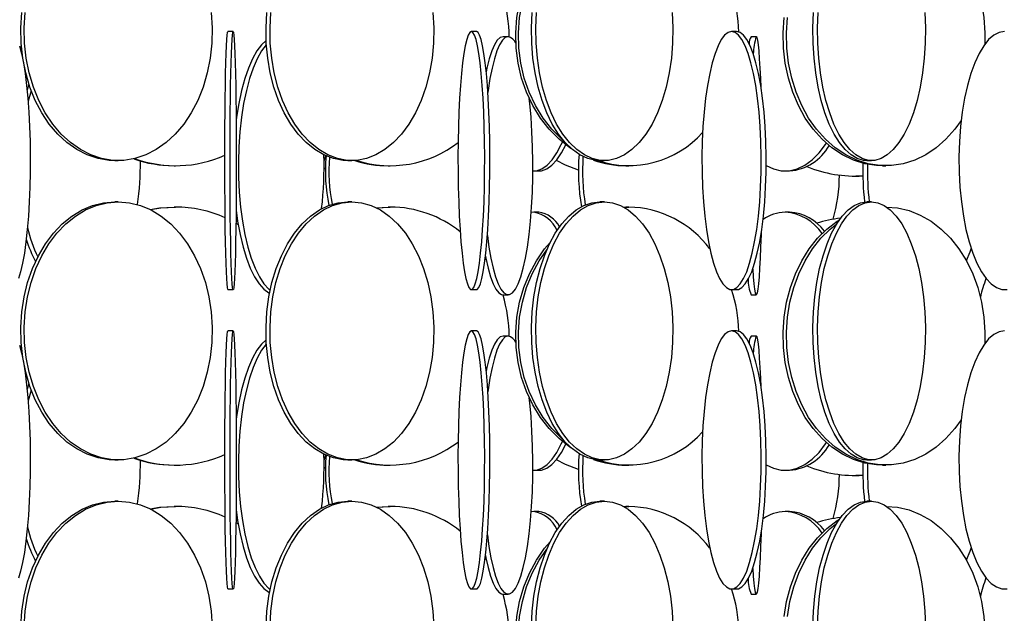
# Model space of a CAD drawing. Header units: millimetres. Extents: x 495 to 2657, y 518 to 2595.
# Tile 64 of 91: x 2263 to 2359, y 2035 to 2092. Entities that reach past the tile are written whole.
import ezdxf

# ---------------------------------------------------------------- set-up
doc = ezdxf.new("R2010")
doc.units = ezdxf.units.MM

msp = doc.modelspace()

# ---------------------------------------------------------------- linework, layer by layer
at = {"color": 7, "linetype": 'Continuous', "lineweight": 25}
for p, q in [((2284.048, 2091.048), (2283.548, 2091.048)), ((2307.606, 2091.048), (2307.109, 2091.048)), ((2332.793, 2091.048), (2332.306, 2091.048)), ((2310.675, 2090.548), (2310.184, 2090.548)), ((2334.699, 2090.548), (2334.199, 2090.548)), ((2264.278, 2085.93), (2264.094, 2085.417)), ((2264.498, 2085.303), (2264.195, 2084.289)), ((2272.582, 2078.548), (2272.924, 2078.548)), ((2295.156, 2078.548), (2295.542, 2078.548)), ((2319.563, 2078.548), (2319.987, 2078.548)), ((2345.403, 2078.548), (2345.857, 2078.548)), ((2278.336, 2078.048), (2278.463, 2078.048)), ((2299.062, 2078.048), (2299.257, 2078.048)), ((2313.161, 2077.548), (2313.629, 2077.548)), ((2322.083, 2078.048), (2322.344, 2078.048)), ((2337.5, 2077.548), (2337.928, 2077.548)), ((2346.911, 2078.048), (2347.23, 2078.048)), ((2344.273, 2077.048), (2344.334, 2077.048)), ((2345.019, 2077.067), (2344.334, 2077.048)), ((2272.924, 2074.548), (2272.582, 2074.548)), ((2295.542, 2074.548), (2295.156, 2074.548)), ((2319.987, 2074.548), (2319.563, 2074.548)), ((2345.857, 2074.548), (2345.403, 2074.548)), ((2278.463, 2074.048), (2278.336, 2074.048)), ((2297.898, 2073.984), (2299.062, 2074.048)), ((2297.935, 2073.966), (2299.257, 2074.048)), ((2299.257, 2074.048), (2299.062, 2074.048)), ((2313.161, 2073.548), (2312.904, 2073.527)), ((2313.629, 2073.548), (2313.161, 2073.548)), ((2321.849, 2074.045), (2322.083, 2074.048)), ((2321.866, 2074.036), (2322.344, 2074.048)), ((2322.344, 2074.048), (2322.083, 2074.048)), ((2337.928, 2073.548), (2337.5, 2073.548)), ((2284.316, 2072.487), (2284.53, 2072.362)), ((2308.45, 2069.067), (2308.55, 2068.919)), ((2283.548, 2066.048), (2284.048, 2066.048)), ((2307.109, 2066.048), (2307.606, 2066.048)), ((2332.306, 2066.048), (2332.793, 2066.048)), ((2310.184, 2065.548), (2310.675, 2065.548)), ((2334.199, 2065.548), (2334.699, 2065.548)), ((2284.048, 2062.048), (2283.548, 2062.048)), ((2307.606, 2062.048), (2307.109, 2062.048)), ((2332.793, 2062.048), (2332.306, 2062.048)), ((2310.675, 2061.548), (2310.184, 2061.548)), ((2334.699, 2061.548), (2334.199, 2061.548)), ((2264.278, 2056.93), (2264.094, 2056.417)), ((2264.498, 2056.303), (2264.195, 2055.289)), ((2272.582, 2049.548), (2272.924, 2049.548)), ((2278.336, 2049.048), (2278.463, 2049.048)), ((2295.156, 2049.548), (2295.542, 2049.548)), ((2299.062, 2049.048), (2299.257, 2049.048)), ((2319.563, 2049.548), (2319.987, 2049.548)), ((2322.083, 2049.048), (2322.344, 2049.048)), ((2345.403, 2049.548), (2345.857, 2049.548)), ((2346.911, 2049.048), (2347.23, 2049.048)), ((2313.161, 2048.548), (2313.629, 2048.548)), ((2337.5, 2048.548), (2337.928, 2048.548)), ((2344.273, 2048.048), (2344.334, 2048.048)), ((2345.019, 2048.067), (2344.334, 2048.048)), ((2272.924, 2045.548), (2272.582, 2045.548)), ((2278.463, 2045.048), (2278.336, 2045.048)), ((2295.542, 2045.548), (2295.156, 2045.548)), ((2297.898, 2044.984), (2299.062, 2045.048)), ((2297.935, 2044.966), (2299.257, 2045.048)), ((2299.257, 2045.048), (2299.062, 2045.048)), ((2319.987, 2045.548), (2319.563, 2045.548)), ((2321.849, 2045.045), (2322.083, 2045.048)), ((2321.866, 2045.036), (2322.344, 2045.048)), ((2322.344, 2045.048), (2322.083, 2045.048)), ((2345.857, 2045.548), (2345.403, 2045.548)), ((2313.161, 2044.548), (2312.904, 2044.527)), ((2313.629, 2044.548), (2313.161, 2044.548)), ((2337.928, 2044.548), (2337.5, 2044.548)), ((2284.316, 2043.487), (2284.53, 2043.362)), ((2308.45, 2040.067), (2308.55, 2039.919)), ((2283.548, 2037.048), (2284.048, 2037.048)), ((2307.109, 2037.048), (2307.606, 2037.048)), ((2310.184, 2036.548), (2310.675, 2036.548)), ((2332.306, 2037.048), (2332.793, 2037.048)), ((2334.199, 2036.548), (2334.699, 2036.548))]:
    msp.add_line(p, q, dxfattribs=at)
at = {"color": 7, "linetype": 'Continuous', "lineweight": 25, "flags": 128}
for points in [[(2347.32, 2103.048), (2348.367, 2102.961), (2349.488, 2102.699), (2350.577, 2102.266), (2351.62, 2101.669), (2352.6, 2100.916), (2353.505, 2100.017), (2354.323, 2098.986), (2355.04, 2097.836), (2355.648, 2096.583), (2356.138, 2095.246), (2356.503, 2093.843), (2356.737, 2092.394), (2356.838, 2090.919), (2356.826, 2089.825)], [(2316.791, 2079.693), (2316.656, 2079.785), (2315.607, 2080.613), (2314.649, 2081.58), (2313.795, 2082.672), (2313.058, 2083.876), (2312.447, 2085.173), (2311.972, 2086.545), (2311.639, 2087.974), (2311.452, 2089.438), (2311.415, 2090.919), (2311.527, 2092.394), (2311.787, 2093.843), (2312.192, 2095.246), (2312.736, 2096.583), (2313.411, 2097.836), (2314.208, 2098.986), (2314.733, 2099.612)], [(2316.033, 2080.467), (2315.867, 2080.613), (2314.909, 2081.58), (2314.055, 2082.672), (2313.318, 2083.876), (2312.708, 2085.173), (2312.232, 2086.545), (2311.899, 2087.974), (2311.712, 2089.438), (2311.675, 2090.919), (2311.787, 2092.394), (2312.048, 2093.843), (2312.453, 2095.246), (2312.996, 2096.583), (2313.672, 2097.836), (2314.406, 2098.905)], [(2272.582, 2078.548), (2272.042, 2078.57), (2270.972, 2078.745), (2269.923, 2079.093), (2268.913, 2079.609), (2267.953, 2080.285), (2267.059, 2081.113), (2266.242, 2082.08), (2265.514, 2083.172), (2264.886, 2084.376), (2264.365, 2085.673), (2263.96, 2087.045), (2263.675, 2088.474), (2263.516, 2089.938), (2263.484, 2091.419), (2263.58, 2092.894)], [(2281.926, 2092.894), (2282.022, 2091.419), (2281.99, 2089.938), (2281.831, 2088.474), (2281.546, 2087.045), (2281.141, 2085.673), (2280.62, 2084.376), (2279.992, 2083.172), (2279.264, 2082.08), (2278.447, 2081.113), (2277.553, 2080.285), (2276.593, 2079.609), (2275.582, 2079.093), (2274.534, 2078.745), (2273.464, 2078.57), (2272.385, 2078.57), (2271.314, 2078.745), (2270.266, 2079.093), (2269.255, 2079.609), (2268.296, 2080.285), (2267.402, 2081.113), (2266.585, 2082.08), (2265.857, 2083.172), (2265.228, 2084.376), (2264.708, 2085.673), (2264.302, 2087.045), (2264.018, 2088.474), (2263.859, 2089.938), (2263.827, 2091.419), (2263.923, 2092.894)], [(2295.156, 2078.548), (2294.686, 2078.57), (2293.753, 2078.745), (2292.839, 2079.093), (2291.958, 2079.609), (2291.123, 2080.285), (2290.343, 2081.113), (2289.631, 2082.08), (2288.997, 2083.172), (2288.449, 2084.376), (2287.996, 2085.673), (2287.642, 2087.045), (2287.395, 2088.474), (2287.256, 2089.938), (2287.228, 2091.419), (2287.312, 2092.894)], [(2303.386, 2092.894), (2303.47, 2091.419), (2303.442, 2089.938), (2303.303, 2088.474), (2303.055, 2087.045), (2302.702, 2085.673), (2302.248, 2084.376), (2301.701, 2083.172), (2301.066, 2082.08), (2300.355, 2081.113), (2299.575, 2080.285), (2298.739, 2079.609), (2297.858, 2079.093), (2296.945, 2078.745), (2296.012, 2078.57), (2295.072, 2078.57), (2294.139, 2078.745), (2293.226, 2079.093), (2292.345, 2079.609), (2291.509, 2080.285), (2290.73, 2081.113), (2290.018, 2082.08), (2289.384, 2083.172), (2288.836, 2084.376), (2288.382, 2085.673), (2288.029, 2087.045), (2287.781, 2088.474), (2287.643, 2089.938), (2287.615, 2091.419), (2287.698, 2092.894)], [(2319.563, 2078.548), (2319.17, 2078.57), (2318.39, 2078.745), (2317.627, 2079.093), (2316.89, 2079.609), (2316.191, 2080.285), (2315.54, 2081.113), (2314.945, 2082.08), (2314.414, 2083.172), (2313.956, 2084.376), (2313.577, 2085.673), (2313.282, 2087.045), (2313.075, 2088.474), (2312.959, 2089.938), (2312.936, 2091.419), (2313.005, 2092.894)], [(2326.544, 2092.894), (2326.614, 2091.419), (2326.591, 2089.938), (2326.475, 2088.474), (2326.268, 2087.045), (2325.973, 2085.673), (2325.593, 2084.376), (2325.135, 2083.172), (2324.605, 2082.08), (2324.01, 2081.113), (2323.358, 2080.285), (2322.66, 2079.609), (2321.923, 2079.093), (2321.16, 2078.745), (2320.38, 2078.57), (2319.594, 2078.57), (2318.814, 2078.745), (2318.05, 2079.093), (2317.314, 2079.609), (2316.615, 2080.285), (2315.964, 2081.113), (2315.368, 2082.08), (2314.838, 2083.172), (2314.38, 2084.376), (2314.001, 2085.673), (2313.706, 2087.045), (2313.499, 2088.474), (2313.383, 2089.938), (2313.359, 2091.419), (2313.429, 2092.894)], [(2345.403, 2078.548), (2345.093, 2078.57), (2344.479, 2078.745), (2343.878, 2079.093), (2343.298, 2079.609), (2342.748, 2080.285), (2342.235, 2081.113), (2341.766, 2082.08), (2341.349, 2083.172), (2340.988, 2084.376), (2340.689, 2085.673), (2340.457, 2087.045), (2340.294, 2088.474), (2340.203, 2089.938), (2340.184, 2091.419), (2340.239, 2092.894)], [(2351.021, 2092.894), (2351.075, 2091.419), (2351.057, 2089.938), (2350.966, 2088.474), (2350.803, 2087.045), (2350.57, 2085.673), (2350.272, 2084.376), (2349.911, 2083.172), (2349.494, 2082.08), (2349.025, 2081.113), (2348.512, 2080.285), (2347.962, 2079.609), (2347.382, 2079.093), (2346.78, 2078.745), (2346.166, 2078.57), (2345.548, 2078.57), (2344.933, 2078.745), (2344.332, 2079.093), (2343.752, 2079.609), (2343.202, 2080.285), (2342.689, 2081.113), (2342.22, 2082.08), (2341.803, 2083.172), (2341.442, 2084.376), (2341.144, 2085.673), (2340.911, 2087.045), (2340.748, 2088.474), (2340.657, 2089.938), (2340.639, 2091.419), (2340.693, 2092.894)], [(2346.911, 2078.048), (2346.341, 2078.07), (2345.21, 2078.245), (2344.103, 2078.593), (2343.036, 2079.109), (2342.022, 2079.785), (2341.078, 2080.613), (2340.215, 2081.58), (2339.446, 2082.672), (2338.782, 2083.876), (2338.233, 2085.173), (2337.805, 2086.545), (2337.504, 2087.974), (2337.336, 2089.438), (2337.302, 2090.919), (2337.404, 2092.394)], [(2354.539, 2082.43), (2353.926, 2081.58), (2353.063, 2080.613), (2352.118, 2079.785), (2351.105, 2079.109), (2350.038, 2078.593), (2348.931, 2078.245), (2347.8, 2078.07), (2346.661, 2078.07), (2345.53, 2078.245), (2344.423, 2078.593), (2343.355, 2079.109), (2342.342, 2079.785), (2341.397, 2080.613), (2340.535, 2081.58), (2339.766, 2082.672), (2339.102, 2083.876), (2338.552, 2085.173), (2338.124, 2086.545), (2337.824, 2087.974), (2337.656, 2089.438), (2337.622, 2090.919), (2337.723, 2092.394)], [(2283.548, 2066.048), (2283.53, 2066.07), (2283.494, 2066.245), (2283.459, 2066.593), (2283.425, 2067.109), (2283.393, 2067.785), (2283.363, 2068.613), (2283.335, 2069.58), (2283.311, 2070.672), (2283.289, 2071.876), (2283.272, 2073.173), (2283.258, 2074.545), (2283.249, 2075.974), (2283.243, 2077.438), (2283.242, 2078.919), (2283.246, 2080.394), (2283.253, 2081.843), (2283.265, 2083.246), (2283.28, 2084.583), (2283.3, 2085.836), (2283.322, 2086.986), (2283.348, 2088.017), (2283.377, 2088.916), (2283.408, 2089.669), (2283.442, 2090.266), (2283.476, 2090.699), (2283.512, 2090.961), (2283.548, 2091.048), (2283.548, 2091.048)], [(2284.048, 2091.048), (2284.084, 2090.961), (2284.12, 2090.699), (2284.155, 2090.266), (2284.188, 2089.669), (2284.219, 2088.916), (2284.248, 2088.017), (2284.274, 2086.986), (2284.297, 2085.836), (2284.316, 2084.583), (2284.332, 2083.246), (2284.343, 2081.843), (2284.351, 2080.394), (2284.354, 2078.919), (2284.353, 2077.438), (2284.348, 2075.974), (2284.338, 2074.545), (2284.324, 2073.173), (2284.307, 2071.876), (2284.286, 2070.672), (2284.261, 2069.58), (2284.234, 2068.613), (2284.204, 2067.785), (2284.172, 2067.109), (2284.138, 2066.593), (2284.102, 2066.245), (2284.066, 2066.07), (2284.03, 2066.07), (2283.994, 2066.245), (2283.959, 2066.593), (2283.925, 2067.109), (2283.892, 2067.785), (2283.862, 2068.613), (2283.835, 2069.58), (2283.81, 2070.672), (2283.789, 2071.876), (2283.772, 2073.173), (2283.758, 2074.545), (2283.749, 2075.974), (2283.743, 2077.438), (2283.742, 2078.919), (2283.745, 2080.394), (2283.753, 2081.843), (2283.764, 2083.246), (2283.78, 2084.583), (2283.799, 2085.836), (2283.822, 2086.986), (2283.848, 2088.017), (2283.877, 2088.916), (2283.908, 2089.669), (2283.942, 2090.266), (2283.976, 2090.699), (2284.012, 2090.961), (2284.048, 2091.048)], [(2307.109, 2091.048), (2306.956, 2090.961), (2306.805, 2090.699), (2306.658, 2090.266), (2306.518, 2089.669), (2306.386, 2088.916), (2306.264, 2088.017), (2306.154, 2086.986), (2306.057, 2085.836), (2305.975, 2084.583), (2305.909, 2083.246), (2305.86, 2081.843), (2305.829, 2080.394), (2305.815, 2078.919), (2305.82, 2077.438), (2305.842, 2075.974), (2305.883, 2074.545), (2305.94, 2073.173), (2306.014, 2071.876), (2306.104, 2070.672), (2306.207, 2069.58), (2306.323, 2068.613), (2306.451, 2067.785), (2306.587, 2067.109), (2306.731, 2066.593), (2306.88, 2066.245), (2307.032, 2066.07), (2307.186, 2066.07), (2307.338, 2066.245), (2307.487, 2066.593), (2307.631, 2067.109), (2307.767, 2067.785), (2307.894, 2068.613), (2308.011, 2069.58), (2308.114, 2070.672), (2308.203, 2071.876), (2308.277, 2073.173), (2308.335, 2074.545), (2308.376, 2075.974), (2308.398, 2077.438), (2308.403, 2078.919), (2308.389, 2080.394), (2308.358, 2081.843), (2308.308, 2083.246), (2308.242, 2084.583), (2308.161, 2085.836), (2308.064, 2086.986), (2307.954, 2088.017), (2307.832, 2088.916), (2307.7, 2089.669), (2307.56, 2090.266), (2307.413, 2090.699), (2307.262, 2090.961), (2307.109, 2091.048)], [(2307.606, 2066.048), (2307.683, 2066.07), (2307.835, 2066.245), (2307.984, 2066.593), (2308.128, 2067.109), (2308.264, 2067.785), (2308.392, 2068.613), (2308.508, 2069.58), (2308.611, 2070.672), (2308.701, 2071.876), (2308.775, 2073.173), (2308.832, 2074.545), (2308.873, 2075.974), (2308.895, 2077.438), (2308.9, 2078.919), (2308.886, 2080.394), (2308.855, 2081.843), (2308.806, 2083.246), (2308.74, 2084.583), (2308.658, 2085.836), (2308.561, 2086.986), (2308.451, 2088.017), (2308.329, 2088.916), (2308.197, 2089.669), (2308.057, 2090.266), (2307.91, 2090.699), (2307.759, 2090.961), (2307.606, 2091.048), (2307.606, 2091.048)], [(2332.306, 2091.048), (2331.967, 2090.961), (2331.632, 2090.699), (2331.306, 2090.266), (2330.994, 2089.669), (2330.701, 2088.916), (2330.43, 2088.017), (2330.186, 2086.986), (2329.972, 2085.836), (2329.79, 2084.583), (2329.643, 2083.246), (2329.534, 2081.843), (2329.464, 2080.394), (2329.434, 2078.919), (2329.444, 2077.438), (2329.494, 2075.974), (2329.584, 2074.545), (2329.712, 2073.173), (2329.877, 2071.876), (2330.075, 2070.672), (2330.305, 2069.58), (2330.563, 2068.613), (2330.845, 2067.785), (2331.148, 2067.109), (2331.467, 2066.593), (2331.798, 2066.245), (2332.136, 2066.07), (2332.477, 2066.07), (2332.815, 2066.245), (2333.146, 2066.593), (2333.465, 2067.109), (2333.768, 2067.785), (2334.05, 2068.613), (2334.308, 2069.58), (2334.538, 2070.672), (2334.736, 2071.876), (2334.901, 2073.173), (2335.029, 2074.545), (2335.119, 2075.974), (2335.169, 2077.438), (2335.179, 2078.919), (2335.149, 2080.394), (2335.079, 2081.843), (2334.969, 2083.246), (2334.823, 2084.583), (2334.641, 2085.836), (2334.427, 2086.986), (2334.182, 2088.017), (2333.912, 2088.916), (2333.619, 2089.669), (2333.307, 2090.266), (2332.981, 2090.699), (2332.646, 2090.961), (2332.306, 2091.048)], [(2332.793, 2066.048), (2332.963, 2066.07), (2333.301, 2066.245), (2333.632, 2066.593), (2333.952, 2067.109), (2334.254, 2067.785), (2334.537, 2068.613), (2334.795, 2069.58), (2335.025, 2070.672), (2335.223, 2071.876), (2335.387, 2073.173), (2335.515, 2074.545), (2335.605, 2075.974), (2335.655, 2077.438), (2335.665, 2078.919), (2335.635, 2080.394), (2335.565, 2081.843), (2335.456, 2083.246), (2335.31, 2084.583), (2335.128, 2085.836), (2334.913, 2086.986), (2334.669, 2088.017), (2334.398, 2088.916), (2334.105, 2089.669), (2333.794, 2090.266), (2333.468, 2090.699), (2333.133, 2090.961), (2332.793, 2091.048), (2332.793, 2091.048)], [(2358.727, 2091.048), (2358.206, 2090.961), (2357.692, 2090.699), (2357.193, 2090.266), (2356.716, 2089.669), (2356.266, 2088.916), (2355.851, 2088.017), (2355.477, 2086.986), (2355.148, 2085.836), (2354.869, 2084.583), (2354.645, 2083.246), (2354.477, 2081.843), (2354.37, 2080.394), (2354.324, 2078.919), (2354.339, 2077.438), (2354.416, 2075.974), (2354.554, 2074.545), (2354.75, 2073.173), (2355.002, 2071.876), (2355.306, 2070.672), (2355.659, 2069.58), (2356.054, 2068.613), (2356.487, 2067.785), (2356.951, 2067.109), (2357.441, 2066.593), (2357.948, 2066.245), (2358.466, 2066.07), (2358.988, 2066.07)], [(2287.243, 2090.192), (2286.782, 2089.766), (2286.332, 2089.169), (2285.908, 2088.416), (2285.517, 2087.517), (2285.164, 2086.486), (2284.854, 2085.336), (2284.592, 2084.083), (2284.38, 2082.746), (2284.339, 2082.429)], [(2287.266, 2089.779), (2287.254, 2089.766), (2286.804, 2089.169), (2286.38, 2088.416), (2285.989, 2087.517), (2285.636, 2086.486), (2285.326, 2085.336), (2285.063, 2084.083), (2284.852, 2082.746), (2284.694, 2081.343), (2284.593, 2079.894), (2284.549, 2078.419), (2284.564, 2076.938), (2284.636, 2075.474), (2284.766, 2074.045), (2284.951, 2072.673), (2285.189, 2071.376), (2285.475, 2070.172), (2285.807, 2069.08), (2286.18, 2068.113), (2286.588, 2067.285), (2287.026, 2066.609), (2287.487, 2066.093), (2287.626, 2065.974)], [(2310.184, 2090.548), (2309.901, 2090.461), (2309.622, 2090.199), (2309.351, 2089.766), (2309.092, 2089.169), (2308.848, 2088.416), (2308.623, 2087.517), (2308.545, 2087.152)], [(2310.675, 2090.548), (2310.392, 2090.461), (2310.113, 2090.199), (2309.842, 2089.766), (2309.583, 2089.169), (2309.339, 2088.416), (2309.114, 2087.517), (2308.91, 2086.486), (2308.732, 2085.336), (2308.706, 2085.142)], [(2335.159, 2085.645), (2335.126, 2086.486), (2335.077, 2087.517), (2335.022, 2088.416), (2334.963, 2089.169), (2334.9, 2089.766), (2334.835, 2090.199), (2334.767, 2090.461), (2334.699, 2090.548)], [(2263.374, 2089.669), (2263.568, 2088.916), (2263.747, 2088.017), (2263.909, 2086.986), (2264.051, 2085.836), (2264.171, 2084.583), (2264.268, 2083.246), (2264.34, 2081.843), (2264.386, 2080.394), (2264.406, 2078.919), (2264.4, 2077.438), (2264.366, 2075.974), (2264.307, 2074.545), (2264.222, 2073.173), (2264.114, 2071.876), (2263.982, 2070.672), (2263.83, 2069.58), (2263.66, 2068.613), (2263.473, 2067.785), (2263.272, 2067.109)], [(2308.661, 2071.306), (2308.818, 2070.172), (2309.009, 2069.08), (2309.224, 2068.113), (2309.459, 2067.285), (2309.711, 2066.609), (2309.976, 2066.093), (2310.252, 2065.745), (2310.533, 2065.57), (2310.816, 2065.57), (2311.098, 2065.745), (2311.373, 2066.093), (2311.639, 2066.609), (2311.891, 2067.285), (2312.126, 2068.113), (2312.34, 2069.08), (2312.532, 2070.172), (2312.697, 2071.376), (2312.833, 2072.673), (2312.94, 2074.045), (2313.015, 2075.474), (2313.056, 2076.938), (2313.065, 2078.419), (2313.04, 2079.894), (2312.981, 2081.343), (2312.891, 2082.746), (2312.769, 2084.083), (2312.716, 2084.556)], [(2313.064, 2077.551), (2313.42, 2077.57), (2313.935, 2077.745), (2314.439, 2078.093), (2314.925, 2078.609), (2315.386, 2079.285), (2315.816, 2080.113), (2315.919, 2080.344)], [(2335.665, 2078.065), (2336.358, 2077.745), (2337.117, 2077.57), (2337.882, 2077.57), (2338.641, 2077.745), (2339.384, 2078.093), (2340.101, 2078.609), (2340.781, 2079.285), (2341.415, 2080.113), (2341.49, 2080.225)], [(2313.629, 2077.548), (2313.888, 2077.57), (2314.403, 2077.745), (2314.907, 2078.093), (2315.393, 2078.609), (2315.854, 2079.285), (2316.264, 2080.07)], [(2292.849, 2078.537), (2292.877, 2078.609), (2293.019, 2079.01)], [(2317.474, 2077.606), (2316.211, 2078.109), (2315.352, 2078.558)], [(2292.85, 2077.712), (2292.883, 2077.745), (2292.977, 2077.856)], [(2272.582, 2049.548), (2272.042, 2049.57), (2270.972, 2049.745), (2269.923, 2050.093), (2268.913, 2050.609), (2267.953, 2051.285), (2267.059, 2052.113), (2266.242, 2053.08), (2265.514, 2054.172), (2264.886, 2055.376), (2264.365, 2056.673), (2263.96, 2058.045), (2263.675, 2059.474), (2263.516, 2060.938), (2263.484, 2062.419), (2263.58, 2063.894), (2263.802, 2065.343), (2264.147, 2066.746), (2264.611, 2068.083), (2265.187, 2069.336), (2265.866, 2070.486), (2266.64, 2071.517), (2267.497, 2072.416), (2268.426, 2073.169), (2269.413, 2073.766), (2270.444, 2074.199), (2271.505, 2074.461), (2272.582, 2074.548), (2272.582, 2074.548)], [(2272.924, 2074.548), (2274.001, 2074.461), (2275.062, 2074.199), (2276.093, 2073.766), (2277.08, 2073.169), (2278.009, 2072.416), (2278.866, 2071.517), (2279.64, 2070.486), (2280.319, 2069.336), (2280.895, 2068.083), (2281.358, 2066.746), (2281.704, 2065.343), (2281.926, 2063.894), (2282.022, 2062.419), (2281.99, 2060.938), (2281.831, 2059.474), (2281.546, 2058.045), (2281.141, 2056.673), (2280.62, 2055.376), (2279.992, 2054.172), (2279.264, 2053.08), (2278.447, 2052.113), (2277.553, 2051.285), (2276.593, 2050.609), (2275.582, 2050.093), (2274.534, 2049.745), (2273.464, 2049.57), (2272.385, 2049.57), (2271.314, 2049.745), (2270.266, 2050.093), (2269.255, 2050.609), (2268.296, 2051.285), (2267.402, 2052.113), (2266.585, 2053.08), (2265.857, 2054.172), (2265.228, 2055.376), (2264.708, 2056.673), (2264.302, 2058.045), (2264.018, 2059.474), (2263.859, 2060.938), (2263.827, 2062.419), (2263.923, 2063.894), (2264.145, 2065.343), (2264.49, 2066.746), (2264.954, 2068.083), (2265.53, 2069.336), (2266.209, 2070.486), (2266.983, 2071.517), (2267.84, 2072.416), (2268.768, 2073.169), (2269.755, 2073.766), (2270.787, 2074.199), (2271.848, 2074.461), (2272.924, 2074.548)], [(2295.156, 2049.548), (2294.686, 2049.57), (2293.753, 2049.745), (2292.839, 2050.093), (2291.958, 2050.609), (2291.123, 2051.285), (2290.343, 2052.113), (2289.631, 2053.08), (2288.997, 2054.172), (2288.449, 2055.376), (2287.996, 2056.673), (2287.642, 2058.045), (2287.395, 2059.474), (2287.256, 2060.938), (2287.228, 2062.419), (2287.312, 2063.894), (2287.505, 2065.343), (2287.806, 2066.746), (2288.21, 2068.083), (2288.712, 2069.336), (2289.304, 2070.486), (2289.978, 2071.517), (2290.725, 2072.416), (2291.534, 2073.169), (2292.394, 2073.766), (2293.293, 2074.199), (2294.218, 2074.461), (2295.156, 2074.548), (2295.156, 2074.548)], [(2295.542, 2074.548), (2296.48, 2074.461), (2297.405, 2074.199), (2298.304, 2073.766), (2299.164, 2073.169), (2299.973, 2072.416), (2300.72, 2071.517), (2301.394, 2070.486), (2301.986, 2069.336), (2302.487, 2068.083), (2302.892, 2066.746), (2303.193, 2065.343), (2303.386, 2063.894), (2303.47, 2062.419), (2303.442, 2060.938), (2303.303, 2059.474), (2303.055, 2058.045), (2302.702, 2056.673), (2302.248, 2055.376), (2301.701, 2054.172), (2301.066, 2053.08), (2300.355, 2052.113), (2299.575, 2051.285), (2298.739, 2050.609), (2297.858, 2050.093), (2296.945, 2049.745), (2296.012, 2049.57), (2295.072, 2049.57), (2294.139, 2049.745), (2293.226, 2050.093), (2292.345, 2050.609), (2291.509, 2051.285), (2290.73, 2052.113), (2290.018, 2053.08), (2289.384, 2054.172), (2288.836, 2055.376), (2288.382, 2056.673), (2288.029, 2058.045), (2287.781, 2059.474), (2287.643, 2060.938), (2287.615, 2062.419), (2287.698, 2063.894), (2287.892, 2065.343), (2288.193, 2066.746), (2288.597, 2068.083), (2289.098, 2069.336), (2289.69, 2070.486), (2290.365, 2071.517), (2291.112, 2072.416), (2291.921, 2073.169), (2292.781, 2073.766), (2293.679, 2074.199), (2294.604, 2074.461), (2295.542, 2074.548)], [(2319.563, 2049.548), (2319.17, 2049.57), (2318.39, 2049.745), (2317.627, 2050.093), (2316.89, 2050.609), (2316.191, 2051.285), (2315.54, 2052.113), (2314.945, 2053.08), (2314.414, 2054.172), (2313.956, 2055.376), (2313.577, 2056.673), (2313.282, 2058.045), (2313.075, 2059.474), (2312.959, 2060.938), (2312.936, 2062.419), (2313.005, 2063.894), (2313.167, 2065.343), (2313.419, 2066.746), (2313.757, 2068.083), (2314.176, 2069.336), (2314.671, 2070.486), (2315.235, 2071.517), (2315.859, 2072.416), (2316.535, 2073.169), (2317.254, 2073.766), (2318.006, 2074.199), (2318.779, 2074.461), (2319.563, 2074.548), (2319.563, 2074.548)], [(2319.987, 2074.548), (2320.771, 2074.461), (2321.544, 2074.199), (2322.295, 2073.766), (2323.014, 2073.169), (2323.691, 2072.416), (2324.315, 2071.517), (2324.879, 2070.486), (2325.374, 2069.336), (2325.793, 2068.083), (2326.131, 2066.746), (2326.383, 2065.343), (2326.544, 2063.894), (2326.614, 2062.419), (2326.591, 2060.938), (2326.475, 2059.474), (2326.268, 2058.045), (2325.973, 2056.673), (2325.593, 2055.376), (2325.135, 2054.172), (2324.605, 2053.08), (2324.01, 2052.113), (2323.358, 2051.285), (2322.66, 2050.609), (2321.923, 2050.093), (2321.16, 2049.745), (2320.38, 2049.57), (2319.594, 2049.57), (2318.814, 2049.745), (2318.05, 2050.093), (2317.314, 2050.609), (2316.615, 2051.285), (2315.964, 2052.113), (2315.368, 2053.08), (2314.838, 2054.172), (2314.38, 2055.376), (2314.001, 2056.673), (2313.706, 2058.045), (2313.499, 2059.474), (2313.383, 2060.938), (2313.359, 2062.419), (2313.429, 2063.894), (2313.591, 2065.343), (2313.843, 2066.746), (2314.18, 2068.083), (2314.6, 2069.336), (2315.095, 2070.486), (2315.658, 2071.517), (2316.283, 2072.416), (2316.959, 2073.169), (2317.678, 2073.766), (2318.429, 2074.199), (2319.203, 2074.461), (2319.987, 2074.548)], [(2345.403, 2049.548), (2345.093, 2049.57), (2344.479, 2049.745), (2343.878, 2050.093), (2343.298, 2050.609), (2342.748, 2051.285), (2342.235, 2052.113), (2341.766, 2053.08), (2341.349, 2054.172), (2340.988, 2055.376), (2340.689, 2056.673), (2340.457, 2058.045), (2340.294, 2059.474), (2340.203, 2060.938), (2340.184, 2062.419), (2340.239, 2063.894), (2340.367, 2065.343), (2340.565, 2066.746), (2340.831, 2068.083), (2341.161, 2069.336), (2341.551, 2070.486), (2341.994, 2071.517), (2342.486, 2072.416), (2343.019, 2073.169), (2343.585, 2073.766), (2344.176, 2074.199), (2344.785, 2074.461), (2345.403, 2074.548), (2345.403, 2074.548)], [(2345.857, 2074.548), (2346.474, 2074.461), (2347.083, 2074.199), (2347.675, 2073.766), (2348.241, 2073.169), (2348.774, 2072.416), (2349.265, 2071.517), (2349.709, 2070.486), (2350.099, 2069.336), (2350.429, 2068.083), (2350.695, 2066.746), (2350.893, 2065.343), (2351.021, 2063.894), (2351.075, 2062.419), (2351.057, 2060.938), (2350.966, 2059.474), (2350.803, 2058.045), (2350.57, 2056.673), (2350.272, 2055.376), (2349.911, 2054.172), (2349.494, 2053.08), (2349.025, 2052.113), (2348.512, 2051.285), (2347.962, 2050.609), (2347.382, 2050.093), (2346.78, 2049.745), (2346.166, 2049.57), (2345.548, 2049.57), (2344.933, 2049.745), (2344.332, 2050.093), (2343.752, 2050.609), (2343.202, 2051.285), (2342.689, 2052.113), (2342.22, 2053.08), (2341.803, 2054.172), (2341.442, 2055.376), (2341.144, 2056.673), (2340.911, 2058.045), (2340.748, 2059.474), (2340.657, 2060.938), (2340.639, 2062.419), (2340.693, 2063.894), (2340.821, 2065.343), (2341.019, 2066.746), (2341.285, 2068.083), (2341.615, 2069.336), (2342.005, 2070.486), (2342.449, 2071.517), (2342.94, 2072.416), (2343.473, 2073.169), (2344.039, 2073.766), (2344.631, 2074.199), (2345.24, 2074.461), (2345.857, 2074.548)], [(2276, 2073.813), (2276.906, 2073.961), (2278.336, 2074.048)], [(2276.037, 2073.794), (2277.032, 2073.961), (2278.463, 2074.048)], [(2284.331, 2073.737), (2284.479, 2072.673), (2284.717, 2071.376), (2285.004, 2070.172), (2285.336, 2069.08), (2285.708, 2068.113), (2286.116, 2067.285), (2286.554, 2066.609), (2287.015, 2066.093), (2287.493, 2065.745), (2287.572, 2065.705)], [(2347.32, 2074.048), (2348.367, 2073.961), (2349.488, 2073.699), (2350.577, 2073.266), (2351.62, 2072.669), (2352.6, 2071.916), (2353.505, 2071.017), (2354.323, 2069.986), (2355.04, 2068.836), (2355.648, 2067.583), (2356.138, 2066.246), (2356.503, 2064.843), (2356.737, 2063.394), (2356.838, 2061.919), (2356.826, 2060.825)], [(2346.911, 2049.048), (2346.341, 2049.07), (2345.21, 2049.245), (2344.103, 2049.593), (2343.036, 2050.109), (2342.022, 2050.785), (2341.078, 2051.613), (2340.215, 2052.58), (2339.446, 2053.672), (2338.782, 2054.876), (2338.233, 2056.173), (2337.805, 2057.545), (2337.504, 2058.974), (2337.336, 2060.438), (2337.302, 2061.919), (2337.404, 2063.394), (2337.638, 2064.843), (2338.003, 2066.246), (2338.493, 2067.583), (2339.101, 2068.836), (2339.818, 2069.986), (2340.635, 2071.017), (2341.541, 2071.916), (2342.521, 2072.669), (2342.753, 2072.819)], [(2334.351, 2068.045), (2334.404, 2067.285), (2334.465, 2066.609), (2334.529, 2066.093), (2334.596, 2065.745), (2334.664, 2065.57), (2334.733, 2065.57), (2334.801, 2065.745), (2334.868, 2066.093), (2334.932, 2066.609), (2334.993, 2067.285), (2335.05, 2068.113), (2335.102, 2069.08), (2335.149, 2070.172), (2335.189, 2071.376), (2335.198, 2071.705)], [(2354.539, 2053.43), (2353.926, 2052.58), (2353.063, 2051.613), (2352.118, 2050.785), (2351.105, 2050.109), (2350.038, 2049.593), (2348.931, 2049.245), (2347.8, 2049.07), (2346.661, 2049.07), (2345.53, 2049.245), (2344.423, 2049.593), (2343.355, 2050.109), (2342.342, 2050.785), (2341.397, 2051.613), (2340.535, 2052.58), (2339.766, 2053.672), (2339.102, 2054.876), (2338.552, 2056.173), (2338.124, 2057.545), (2337.824, 2058.974), (2337.656, 2060.438), (2337.622, 2061.919), (2337.723, 2063.394), (2337.958, 2064.843), (2338.323, 2066.246), (2338.812, 2067.583), (2339.42, 2068.836), (2340.138, 2069.986), (2340.955, 2071.017), (2341.86, 2071.916), (2342.491, 2072.423)], [(2316.791, 2050.693), (2316.656, 2050.785), (2315.607, 2051.613), (2314.649, 2052.58), (2313.795, 2053.672), (2313.058, 2054.876), (2312.447, 2056.173), (2311.972, 2057.545), (2311.639, 2058.974), (2311.452, 2060.438), (2311.415, 2061.919), (2311.527, 2063.394), (2311.787, 2064.843), (2312.192, 2066.246), (2312.736, 2067.583), (2313.411, 2068.836), (2314.208, 2069.986), (2314.733, 2070.612)], [(2316.033, 2051.467), (2315.867, 2051.613), (2314.909, 2052.58), (2314.055, 2053.672), (2313.318, 2054.876), (2312.708, 2056.173), (2312.232, 2057.545), (2311.899, 2058.974), (2311.712, 2060.438), (2311.675, 2061.919), (2311.787, 2063.394), (2312.048, 2064.843), (2312.453, 2066.246), (2312.996, 2067.583), (2313.672, 2068.836), (2314.406, 2069.905)], [(2355.495, 2070.056), (2355.361, 2069.672), (2355.034, 2068.846)], [(2308.477, 2069.296), (2308.518, 2069.08), (2308.733, 2068.113), (2308.968, 2067.285), (2309.22, 2066.609), (2309.486, 2066.093), (2309.761, 2065.745), (2310.042, 2065.57), (2310.184, 2065.548)], [(2283.548, 2037.048), (2283.53, 2037.07), (2283.494, 2037.245), (2283.459, 2037.593), (2283.425, 2038.109), (2283.393, 2038.785), (2283.363, 2039.613), (2283.335, 2040.58), (2283.311, 2041.672), (2283.289, 2042.876), (2283.272, 2044.173), (2283.258, 2045.545), (2283.249, 2046.974), (2283.243, 2048.438), (2283.242, 2049.919), (2283.246, 2051.394), (2283.253, 2052.843), (2283.265, 2054.246), (2283.28, 2055.583), (2283.3, 2056.836), (2283.322, 2057.986), (2283.348, 2059.017), (2283.377, 2059.916), (2283.408, 2060.669), (2283.442, 2061.266), (2283.476, 2061.699), (2283.512, 2061.961), (2283.548, 2062.048), (2283.548, 2062.048)], [(2284.048, 2062.048), (2284.084, 2061.961), (2284.12, 2061.699), (2284.155, 2061.266), (2284.188, 2060.669), (2284.219, 2059.916), (2284.248, 2059.017), (2284.274, 2057.986), (2284.297, 2056.836), (2284.316, 2055.583), (2284.332, 2054.246), (2284.343, 2052.843), (2284.351, 2051.394), (2284.354, 2049.919), (2284.353, 2048.438), (2284.348, 2046.974), (2284.338, 2045.545), (2284.324, 2044.173), (2284.307, 2042.876), (2284.286, 2041.672), (2284.261, 2040.58), (2284.234, 2039.613), (2284.204, 2038.785), (2284.172, 2038.109), (2284.138, 2037.593), (2284.102, 2037.245), (2284.066, 2037.07), (2284.03, 2037.07), (2283.994, 2037.245), (2283.959, 2037.593), (2283.925, 2038.109), (2283.892, 2038.785), (2283.862, 2039.613), (2283.835, 2040.58), (2283.81, 2041.672), (2283.789, 2042.876), (2283.772, 2044.173), (2283.758, 2045.545), (2283.749, 2046.974), (2283.743, 2048.438), (2283.742, 2049.919), (2283.745, 2051.394), (2283.753, 2052.843), (2283.764, 2054.246), (2283.78, 2055.583), (2283.799, 2056.836), (2283.822, 2057.986), (2283.848, 2059.017), (2283.877, 2059.916), (2283.908, 2060.669), (2283.942, 2061.266), (2283.976, 2061.699), (2284.012, 2061.961), (2284.048, 2062.048)], [(2307.109, 2062.048), (2306.956, 2061.961), (2306.805, 2061.699), (2306.658, 2061.266), (2306.518, 2060.669), (2306.386, 2059.916), (2306.264, 2059.017), (2306.154, 2057.986), (2306.057, 2056.836), (2305.975, 2055.583), (2305.909, 2054.246), (2305.86, 2052.843), (2305.829, 2051.394), (2305.815, 2049.919), (2305.82, 2048.438), (2305.842, 2046.974), (2305.883, 2045.545), (2305.94, 2044.173), (2306.014, 2042.876), (2306.104, 2041.672), (2306.207, 2040.58), (2306.323, 2039.613), (2306.451, 2038.785), (2306.587, 2038.109), (2306.731, 2037.593), (2306.88, 2037.245), (2307.032, 2037.07), (2307.186, 2037.07), (2307.338, 2037.245), (2307.487, 2037.593), (2307.631, 2038.109), (2307.767, 2038.785), (2307.894, 2039.613), (2308.011, 2040.58), (2308.114, 2041.672), (2308.203, 2042.876), (2308.277, 2044.173), (2308.335, 2045.545), (2308.376, 2046.974), (2308.398, 2048.438), (2308.403, 2049.919), (2308.389, 2051.394), (2308.358, 2052.843), (2308.308, 2054.246), (2308.242, 2055.583), (2308.161, 2056.836), (2308.064, 2057.986), (2307.954, 2059.017), (2307.832, 2059.916), (2307.7, 2060.669), (2307.56, 2061.266), (2307.413, 2061.699), (2307.262, 2061.961), (2307.109, 2062.048)], [(2307.606, 2037.048), (2307.683, 2037.07), (2307.835, 2037.245), (2307.984, 2037.593), (2308.128, 2038.109), (2308.264, 2038.785), (2308.392, 2039.613), (2308.508, 2040.58), (2308.611, 2041.672), (2308.701, 2042.876), (2308.775, 2044.173), (2308.832, 2045.545), (2308.873, 2046.974), (2308.895, 2048.438), (2308.9, 2049.919), (2308.886, 2051.394), (2308.855, 2052.843), (2308.806, 2054.246), (2308.74, 2055.583), (2308.658, 2056.836), (2308.561, 2057.986), (2308.451, 2059.017), (2308.329, 2059.916), (2308.197, 2060.669), (2308.057, 2061.266), (2307.91, 2061.699), (2307.759, 2061.961), (2307.606, 2062.048), (2307.606, 2062.048)], [(2332.306, 2062.048), (2331.967, 2061.961), (2331.632, 2061.699), (2331.306, 2061.266), (2330.994, 2060.669), (2330.701, 2059.916), (2330.43, 2059.017), (2330.186, 2057.986), (2329.972, 2056.836), (2329.79, 2055.583), (2329.643, 2054.246), (2329.534, 2052.843), (2329.464, 2051.394), (2329.434, 2049.919), (2329.444, 2048.438), (2329.494, 2046.974), (2329.584, 2045.545), (2329.712, 2044.173), (2329.877, 2042.876), (2330.075, 2041.672), (2330.305, 2040.58), (2330.563, 2039.613), (2330.845, 2038.785), (2331.148, 2038.109), (2331.467, 2037.593), (2331.798, 2037.245), (2332.136, 2037.07), (2332.477, 2037.07), (2332.815, 2037.245), (2333.146, 2037.593), (2333.465, 2038.109), (2333.768, 2038.785), (2334.05, 2039.613), (2334.308, 2040.58), (2334.538, 2041.672), (2334.736, 2042.876), (2334.901, 2044.173), (2335.029, 2045.545), (2335.119, 2046.974), (2335.169, 2048.438), (2335.179, 2049.919), (2335.149, 2051.394), (2335.079, 2052.843), (2334.969, 2054.246), (2334.823, 2055.583), (2334.641, 2056.836), (2334.427, 2057.986), (2334.182, 2059.017), (2333.912, 2059.916), (2333.619, 2060.669), (2333.307, 2061.266), (2332.981, 2061.699), (2332.646, 2061.961), (2332.306, 2062.048)], [(2332.793, 2037.048), (2332.963, 2037.07), (2333.301, 2037.245), (2333.632, 2037.593), (2333.952, 2038.109), (2334.254, 2038.785), (2334.537, 2039.613), (2334.795, 2040.58), (2335.025, 2041.672), (2335.223, 2042.876), (2335.387, 2044.173), (2335.515, 2045.545), (2335.605, 2046.974), (2335.655, 2048.438), (2335.665, 2049.919), (2335.635, 2051.394), (2335.565, 2052.843), (2335.456, 2054.246), (2335.31, 2055.583), (2335.128, 2056.836), (2334.913, 2057.986), (2334.669, 2059.017), (2334.398, 2059.916), (2334.105, 2060.669), (2333.794, 2061.266), (2333.468, 2061.699), (2333.133, 2061.961), (2332.793, 2062.048), (2332.793, 2062.048)], [(2358.727, 2062.048), (2358.206, 2061.961), (2357.692, 2061.699), (2357.193, 2061.266), (2356.716, 2060.669), (2356.266, 2059.916), (2355.851, 2059.017), (2355.477, 2057.986), (2355.148, 2056.836), (2354.869, 2055.583), (2354.645, 2054.246), (2354.477, 2052.843), (2354.37, 2051.394), (2354.324, 2049.919), (2354.339, 2048.438), (2354.416, 2046.974), (2354.554, 2045.545), (2354.75, 2044.173), (2355.002, 2042.876), (2355.306, 2041.672), (2355.659, 2040.58), (2356.054, 2039.613), (2356.487, 2038.785), (2356.951, 2038.109), (2357.441, 2037.593), (2357.948, 2037.245), (2358.466, 2037.07), (2358.988, 2037.07)], [(2287.243, 2061.192), (2286.782, 2060.766), (2286.332, 2060.169), (2285.908, 2059.416), (2285.517, 2058.517), (2285.164, 2057.486), (2284.854, 2056.336), (2284.592, 2055.083), (2284.38, 2053.746), (2284.339, 2053.429)], [(2310.184, 2061.548), (2309.901, 2061.461), (2309.622, 2061.199), (2309.351, 2060.766), (2309.092, 2060.169), (2308.848, 2059.416), (2308.623, 2058.517), (2308.545, 2058.152)], [(2310.675, 2061.548), (2310.392, 2061.461), (2310.113, 2061.199), (2309.842, 2060.766), (2309.583, 2060.169), (2309.339, 2059.416), (2309.114, 2058.517), (2308.91, 2057.486), (2308.732, 2056.336), (2308.706, 2056.142)], [(2335.159, 2056.645), (2335.126, 2057.486), (2335.077, 2058.517), (2335.022, 2059.416), (2334.963, 2060.169), (2334.9, 2060.766), (2334.835, 2061.199), (2334.767, 2061.461), (2334.699, 2061.548)], [(2263.374, 2060.669), (2263.568, 2059.916), (2263.747, 2059.017), (2263.909, 2057.986), (2264.051, 2056.836), (2264.171, 2055.583), (2264.268, 2054.246), (2264.34, 2052.843), (2264.386, 2051.394), (2264.406, 2049.919), (2264.4, 2048.438), (2264.366, 2046.974), (2264.307, 2045.545), (2264.222, 2044.173), (2264.114, 2042.876), (2263.982, 2041.672), (2263.83, 2040.58), (2263.66, 2039.613), (2263.473, 2038.785), (2263.272, 2038.109)], [(2287.266, 2060.779), (2287.254, 2060.766), (2286.804, 2060.169), (2286.38, 2059.416), (2285.989, 2058.517), (2285.636, 2057.486), (2285.326, 2056.336), (2285.063, 2055.083), (2284.852, 2053.746), (2284.694, 2052.343), (2284.593, 2050.894), (2284.549, 2049.419), (2284.564, 2047.938), (2284.636, 2046.474), (2284.766, 2045.045), (2284.951, 2043.673), (2285.189, 2042.376), (2285.475, 2041.172), (2285.807, 2040.08), (2286.18, 2039.113), (2286.588, 2038.285), (2287.026, 2037.609), (2287.487, 2037.093), (2287.626, 2036.974)], [(2308.661, 2042.306), (2308.818, 2041.172), (2309.009, 2040.08), (2309.224, 2039.113), (2309.459, 2038.285), (2309.711, 2037.609), (2309.976, 2037.093), (2310.252, 2036.745), (2310.533, 2036.57), (2310.816, 2036.57), (2311.098, 2036.745), (2311.373, 2037.093), (2311.639, 2037.609), (2311.891, 2038.285), (2312.126, 2039.113), (2312.34, 2040.08), (2312.532, 2041.172), (2312.697, 2042.376), (2312.833, 2043.673), (2312.94, 2045.045), (2313.015, 2046.474), (2313.056, 2047.938), (2313.065, 2049.419), (2313.04, 2050.894), (2312.981, 2052.343), (2312.891, 2053.746), (2312.769, 2055.083), (2312.716, 2055.556)], [(2313.064, 2048.551), (2313.42, 2048.57), (2313.935, 2048.745), (2314.439, 2049.093), (2314.925, 2049.609), (2315.386, 2050.285), (2315.816, 2051.113), (2315.919, 2051.344)], [(2313.629, 2048.548), (2313.888, 2048.57), (2314.403, 2048.745), (2314.907, 2049.093), (2315.393, 2049.609), (2315.854, 2050.285), (2316.264, 2051.07)], [(2335.665, 2049.065), (2336.358, 2048.745), (2337.117, 2048.57), (2337.882, 2048.57), (2338.641, 2048.745), (2339.384, 2049.093), (2340.101, 2049.609), (2340.781, 2050.285), (2341.415, 2051.113), (2341.49, 2051.225)], [(2292.849, 2049.537), (2292.877, 2049.609), (2293.019, 2050.01)], [(2292.85, 2048.712), (2292.883, 2048.745), (2292.977, 2048.856)], [(2317.474, 2048.606), (2316.211, 2049.109), (2315.352, 2049.558)], [(2263.484, 2033.419), (2263.58, 2034.894), (2263.802, 2036.343), (2264.147, 2037.746), (2264.611, 2039.083), (2265.187, 2040.336), (2265.866, 2041.486), (2266.64, 2042.517), (2267.497, 2043.416), (2268.426, 2044.169), (2269.413, 2044.766), (2270.444, 2045.199), (2271.505, 2045.461), (2272.582, 2045.548), (2272.582, 2045.548)], [(2263.827, 2033.419), (2263.923, 2034.894), (2264.145, 2036.343), (2264.49, 2037.746), (2264.954, 2039.083), (2265.53, 2040.336), (2266.209, 2041.486), (2266.983, 2042.517), (2267.84, 2043.416), (2268.768, 2044.169), (2269.755, 2044.766), (2270.787, 2045.199), (2271.848, 2045.461), (2272.924, 2045.548)], [(2272.924, 2045.548), (2274.001, 2045.461), (2275.062, 2045.199), (2276.093, 2044.766), (2277.08, 2044.169), (2278.009, 2043.416), (2278.866, 2042.517), (2279.64, 2041.486), (2280.319, 2040.336), (2280.895, 2039.083), (2281.358, 2037.746), (2281.704, 2036.343), (2281.926, 2034.894), (2282.022, 2033.419)], [(2276, 2044.813), (2276.906, 2044.961), (2278.336, 2045.048)], [(2276.037, 2044.794), (2277.032, 2044.961), (2278.463, 2045.048)], [(2287.228, 2033.419), (2287.312, 2034.894), (2287.505, 2036.343), (2287.806, 2037.746), (2288.21, 2039.083), (2288.712, 2040.336), (2289.304, 2041.486), (2289.978, 2042.517), (2290.725, 2043.416), (2291.534, 2044.169), (2292.394, 2044.766), (2293.293, 2045.199), (2294.218, 2045.461), (2295.156, 2045.548), (2295.156, 2045.548)], [(2287.615, 2033.419), (2287.698, 2034.894), (2287.892, 2036.343), (2288.193, 2037.746), (2288.597, 2039.083), (2289.098, 2040.336), (2289.69, 2041.486), (2290.365, 2042.517), (2291.112, 2043.416), (2291.921, 2044.169), (2292.781, 2044.766), (2293.679, 2045.199), (2294.604, 2045.461), (2295.542, 2045.548)], [(2295.542, 2045.548), (2296.48, 2045.461), (2297.405, 2045.199), (2298.304, 2044.766), (2299.164, 2044.169), (2299.973, 2043.416), (2300.72, 2042.517), (2301.394, 2041.486), (2301.986, 2040.336), (2302.487, 2039.083), (2302.892, 2037.746), (2303.193, 2036.343), (2303.386, 2034.894), (2303.47, 2033.419)], [(2312.936, 2033.419), (2313.005, 2034.894), (2313.167, 2036.343), (2313.419, 2037.746), (2313.757, 2039.083), (2314.176, 2040.336), (2314.671, 2041.486), (2315.235, 2042.517), (2315.859, 2043.416), (2316.535, 2044.169), (2317.254, 2044.766), (2318.006, 2045.199), (2318.779, 2045.461), (2319.563, 2045.548), (2319.563, 2045.548)], [(2313.359, 2033.419), (2313.429, 2034.894), (2313.591, 2036.343), (2313.843, 2037.746), (2314.18, 2039.083), (2314.6, 2040.336), (2315.095, 2041.486), (2315.658, 2042.517), (2316.283, 2043.416), (2316.959, 2044.169), (2317.678, 2044.766), (2318.429, 2045.199), (2319.203, 2045.461), (2319.987, 2045.548)], [(2319.987, 2045.548), (2320.771, 2045.461), (2321.544, 2045.199), (2322.295, 2044.766), (2323.014, 2044.169), (2323.691, 2043.416), (2324.315, 2042.517), (2324.879, 2041.486), (2325.374, 2040.336), (2325.793, 2039.083), (2326.131, 2037.746), (2326.383, 2036.343), (2326.544, 2034.894), (2326.614, 2033.419)], [(2340.184, 2033.419), (2340.239, 2034.894), (2340.367, 2036.343), (2340.565, 2037.746), (2340.831, 2039.083), (2341.161, 2040.336), (2341.551, 2041.486), (2341.994, 2042.517), (2342.486, 2043.416), (2343.019, 2044.169), (2343.585, 2044.766), (2344.176, 2045.199), (2344.785, 2045.461), (2345.403, 2045.548), (2345.403, 2045.548)], [(2340.639, 2033.419), (2340.693, 2034.894), (2340.821, 2036.343), (2341.019, 2037.746), (2341.285, 2039.083), (2341.615, 2040.336), (2342.005, 2041.486), (2342.449, 2042.517), (2342.94, 2043.416), (2343.473, 2044.169), (2344.039, 2044.766), (2344.631, 2045.199), (2345.24, 2045.461), (2345.857, 2045.548)], [(2345.857, 2045.548), (2346.474, 2045.461), (2347.083, 2045.199), (2347.675, 2044.766), (2348.241, 2044.169), (2348.774, 2043.416), (2349.265, 2042.517), (2349.709, 2041.486), (2350.099, 2040.336), (2350.429, 2039.083), (2350.695, 2037.746), (2350.893, 2036.343), (2351.021, 2034.894), (2351.075, 2033.419)], [(2347.32, 2045.048), (2348.367, 2044.961), (2349.488, 2044.699), (2350.577, 2044.266), (2351.62, 2043.669), (2352.6, 2042.916), (2353.505, 2042.017), (2354.323, 2040.986), (2355.04, 2039.836), (2355.648, 2038.583), (2356.138, 2037.246), (2356.503, 2035.843), (2356.737, 2034.394), (2356.838, 2032.919), (2356.826, 2031.825)], [(2284.331, 2044.737), (2284.479, 2043.673), (2284.717, 2042.376), (2285.004, 2041.172), (2285.336, 2040.08), (2285.708, 2039.113), (2286.116, 2038.285), (2286.554, 2037.609), (2287.015, 2037.093), (2287.493, 2036.745), (2287.572, 2036.705)], [(2337.404, 2034.394), (2337.638, 2035.843), (2338.003, 2037.246), (2338.493, 2038.583), (2339.101, 2039.836), (2339.818, 2040.986), (2340.635, 2042.017), (2341.541, 2042.916), (2342.521, 2043.669), (2342.753, 2043.819)], [(2337.723, 2034.394), (2337.958, 2035.843), (2338.323, 2037.246), (2338.812, 2038.583), (2339.42, 2039.836), (2340.138, 2040.986), (2340.955, 2042.017), (2341.86, 2042.916), (2342.491, 2043.423)], [(2334.351, 2039.045), (2334.404, 2038.285), (2334.465, 2037.609), (2334.529, 2037.093), (2334.596, 2036.745), (2334.664, 2036.57), (2334.733, 2036.57), (2334.801, 2036.745), (2334.868, 2037.093), (2334.932, 2037.609), (2334.993, 2038.285), (2335.05, 2039.113), (2335.102, 2040.08), (2335.149, 2041.172), (2335.189, 2042.376), (2335.198, 2042.705)], [(2316.791, 2021.693), (2316.656, 2021.785), (2315.607, 2022.613), (2314.649, 2023.58), (2313.795, 2024.672), (2313.058, 2025.876), (2312.447, 2027.173), (2311.972, 2028.545), (2311.639, 2029.974), (2311.452, 2031.438), (2311.415, 2032.919), (2311.527, 2034.394), (2311.787, 2035.843), (2312.192, 2037.246), (2312.736, 2038.583), (2313.411, 2039.836), (2314.208, 2040.986), (2314.733, 2041.612)], [(2355.495, 2041.056), (2355.361, 2040.672), (2355.034, 2039.846)], [(2308.477, 2040.296), (2308.518, 2040.08), (2308.733, 2039.113), (2308.968, 2038.285), (2309.22, 2037.609), (2309.486, 2037.093), (2309.761, 2036.745), (2310.042, 2036.57), (2310.184, 2036.548)], [(2316.033, 2022.467), (2315.867, 2022.613), (2314.909, 2023.58), (2314.055, 2024.672), (2313.318, 2025.876), (2312.708, 2027.173), (2312.232, 2028.545), (2311.899, 2029.974), (2311.712, 2031.438), (2311.675, 2032.919), (2311.787, 2034.394), (2312.048, 2035.843), (2312.453, 2037.246), (2312.996, 2038.583), (2313.672, 2039.836), (2314.406, 2040.905)]]:
    msp.add_lwpolyline(points, dxfattribs=at)
at = {"color": 7, "linetype": 'Continuous', "lineweight": 25}
for centre, radius, start, end in [((2297.278, 2090.554), 13.486, 359.93789, 17.00944), ((2318.65, 2090.573), 14.367, 1.75627, 18.15247), ((2310.449, 2089.519), 1.054, 22.35442, 77.61909), ((2335.226, 2089.898), 1.215, 147.65943, 181.31309), ((2339.47, 2088.863), 5.06, 160.54275, 179.77381), ((2322.346, 2087.66), 9.589, 251.68939, 318.26848), ((2299.261, 2088.828), 10.774, 252.24917, 307.54882), ((2337.517, 2082.42), 4.889, 274.82238, 330.23787), ((2278.34, 2089.793), 11.744, 250.53384, 269.9839), ((2278.463, 2089.787), 11.738, 250.27587, 294.02547), ((2248.888, 2078.039), 26.178, 351.74772, 1.04268), ((2256.579, 2078.034), 36.274, 353.44027, 1.67581), ((2309.724, 2077.548), 16.75, 175.01981, 191.51195), ((2310.067, 2077.548), 16.756, 175.46881, 191.12918), ((2299.065, 2088.704), 10.656, 252.24607, 269.97977), ((2337.92, 2077.549), 20.447, 175.51809, 189.76199), ((2338.337, 2077.548), 20.465, 176.1047, 189.25581), ((2322.097, 2087.315), 9.267, 250.04785, 269.91513), ((2372.602, 2077.544), 27.587, 178.44799, 186.25792), ((2344.273, 2089.372), 12.324, 247.68046, 273.47091), ((2373.042, 2077.543), 27.58, 178.65723, 186.23398), ((2328.039, 2077.03), 14.701, 343.5277, 0.44507), ((2278.456, 2062.281), 11.767, 65.83183, 89.96771), ((2299.199, 2063.108), 10.941, 51.36744, 89.69467), ((2312.667, 2070.616), 2.974, 23.09266, 80.45199), ((2313.215, 2070.805), 2.774, 28.69567, 81.41989), ((2322.107, 2063.926), 10.125, 36.83329, 88.6599), ((2337.57, 2069.743), 3.806, 91.06501, 125.70728), ((2337.182, 2068.91), 4.65, 33.40262, 86.07612), ((2337.638, 2069.011), 4.547, 36.28219, 86.34743), ((2344.274, 2060.723), 12.326, 96.58298, 107.59762), ((2280.087, 2076.027), 16.444, 193.97968, 204.48722), ((2277.472, 2075.183), 14.117, 197.55307, 207.07476), ((2337.021, 2066.844), 3.105, 176.08198, 204.65492), ((2372.015, 2061.564), 16.071, 159.75057, 166.44402), ((2318.65, 2061.573), 14.367, 1.75627, 18.15247), ((2297.278, 2061.554), 13.486, 359.93789, 17.00944), ((2310.449, 2060.519), 1.054, 22.35442, 77.61909), ((2335.226, 2060.898), 1.215, 147.65943, 181.31309), ((2339.47, 2059.863), 5.06, 160.54275, 179.77381), ((2322.346, 2058.66), 9.589, 251.68939, 318.26848), ((2299.261, 2059.828), 10.774, 252.24917, 307.54882), ((2337.517, 2053.42), 4.889, 274.82238, 330.23787), ((2278.34, 2060.793), 11.744, 250.53384, 269.9839), ((2278.463, 2060.787), 11.738, 250.27587, 294.02547), ((2256.579, 2049.034), 36.274, 353.44027, 1.67581), ((2309.724, 2048.548), 16.75, 175.01981, 191.51195), ((2310.067, 2048.548), 16.756, 175.46881, 191.12918), ((2337.92, 2048.549), 20.447, 175.51809, 189.76199), ((2338.337, 2048.548), 20.465, 176.1047, 189.25581), ((2248.888, 2049.039), 26.178, 351.74772, 1.04268), ((2299.065, 2059.704), 10.656, 252.24607, 269.97977), ((2322.097, 2058.315), 9.267, 250.04785, 269.91513), ((2344.273, 2060.372), 12.324, 247.68046, 273.47091), ((2372.602, 2048.544), 27.587, 178.44799, 186.25792), ((2373.042, 2048.543), 27.58, 178.65723, 186.23398), ((2328.039, 2048.03), 14.701, 343.5277, 0.44507), ((2278.456, 2033.281), 11.767, 65.83183, 89.96771), ((2299.199, 2034.108), 10.941, 51.36744, 89.69467), ((2322.107, 2034.926), 10.125, 36.83329, 88.6599), ((2312.667, 2041.616), 2.974, 23.09266, 80.45199), ((2313.215, 2041.805), 2.774, 28.69567, 81.41989), ((2337.57, 2040.743), 3.806, 91.06501, 125.70728), ((2337.182, 2039.91), 4.65, 33.40262, 86.07612), ((2337.638, 2040.011), 4.547, 36.28219, 86.34743), ((2344.274, 2031.723), 12.326, 96.58298, 107.59762), ((2280.087, 2047.027), 16.444, 193.97968, 204.48722), ((2277.472, 2046.183), 14.117, 197.55307, 207.07476), ((2337.021, 2037.844), 3.105, 176.08198, 204.65492), ((2372.015, 2032.564), 16.071, 159.75057, 166.44402), ((2297.278, 2032.554), 13.486, 359.93789, 17.00944), ((2318.65, 2032.573), 14.367, 1.75627, 18.15247)]:
    msp.add_arc(centre, radius, start, end, dxfattribs=at)

doc.saveas('drawing.dxf')
